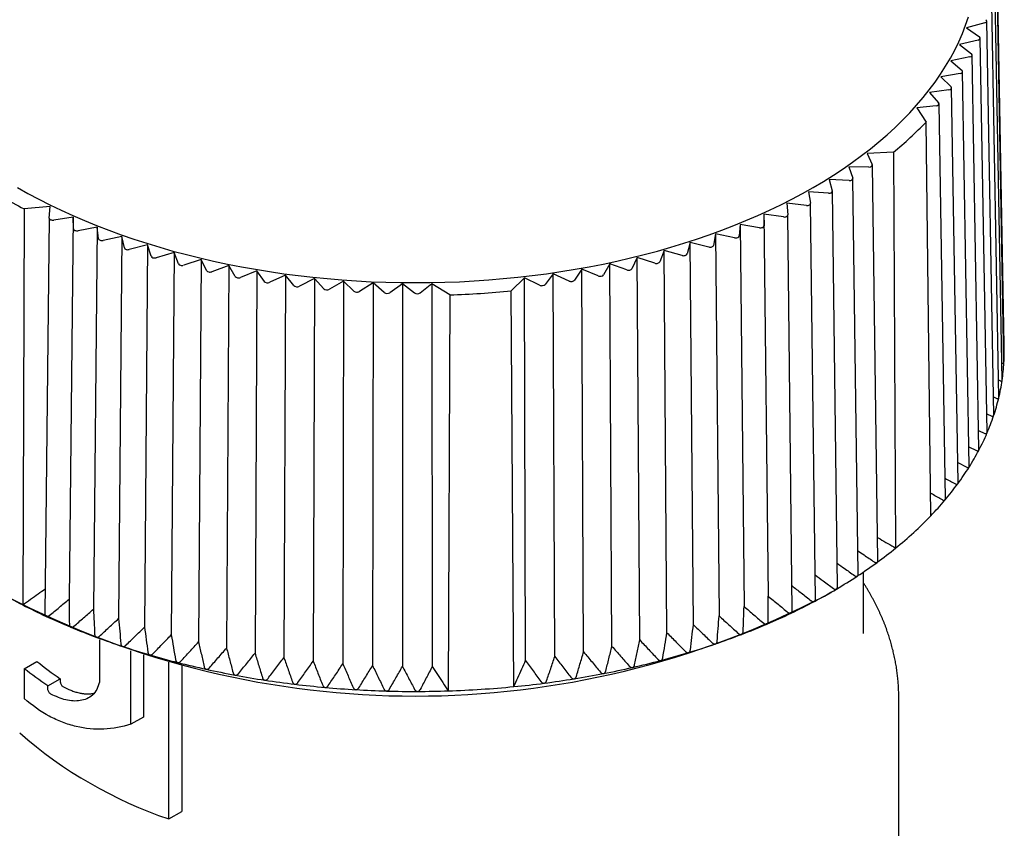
# Model space of a CAD drawing. Header units: millimetres. Extents: x 8 to 313, y 12 to 206.
# Tile 11 of 20: x 273 to 301, y 61 to 84. Entities that reach past the tile are written whole.
import ezdxf

# ---------------------------------------------------------------- set-up
doc = ezdxf.new("R2010")
doc.units = ezdxf.units.MM

msp = doc.modelspace()

# ---------------------------------------------------------------- linework, layer by layer
at = {"color": 7, "linetype": 'Continuous', "lineweight": 30}
for p, q in [((300.635, 74.628), (300.434, 85.813)), ((300.628, 74.125), (300.427, 85.316)), ((300.576, 73.623), (300.376, 84.819)), ((300.478, 73.124), (300.28, 84.325)), ((300.082, 83.782), (299.567, 83.64)), ((300.335, 72.628), (300.138, 83.835)), ((299.567, 83.64), (299.93, 83.385)), ((299.892, 83.295), (299.365, 83.169)), ((299.365, 83.169), (299.704, 82.904)), ((300.148, 72.137), (299.953, 83.349)), ((299.658, 82.815), (299.12, 82.704)), ((299.12, 82.704), (299.435, 82.43)), ((299.916, 71.654), (299.724, 82.87)), ((299.38, 82.343), (298.834, 82.248)), ((299.64, 71.178), (299.452, 82.398)), ((298.834, 82.248), (299.123, 81.964)), ((299.061, 81.879), (298.506, 81.801)), ((298.506, 81.801), (298.77, 81.509)), ((299.322, 70.711), (299.137, 81.936)), ((298.961, 70.254), (298.781, 81.483)), ((298.699, 81.426), (298.148, 81.366)), ((298.148, 81.366), (298.416, 80.963)), ((298.547, 69.771), (298.416, 80.963)), ((297.483, 80.105), (296.737, 80.07)), ((297.483, 80.105), (297.548, 68.852)), ((296.737, 80.07), (296.883, 79.757)), ((296.783, 79.684), (296.213, 79.694)), ((296.213, 79.694), (296.332, 79.372)), ((297.043, 68.502), (296.886, 79.742)), ((296.226, 79.303), (295.657, 79.33)), ((295.657, 79.33), (295.747, 79.005)), ((296.485, 68.119), (296.334, 79.361)), ((295.635, 78.938), (295.07, 78.983)), ((295.07, 78.983), (295.13, 78.655)), ((295.892, 67.753), (295.749, 78.996)), ((272.764, 78.497), (272.726, 67.238)), ((273.505, 78.559), (272.764, 78.497)), ((273.483, 78.235), (273.505, 78.559)), ((295.012, 78.593), (294.451, 78.654)), ((294.451, 78.654), (294.482, 78.325)), ((295.266, 67.405), (295.131, 78.65)), ((273.483, 78.233), (273.358, 66.988)), ((274.161, 78.26), (273.609, 78.177)), ((274.161, 78.26), (274.048, 67.402)), ((274.169, 77.931), (274.161, 78.26)), ((294.358, 78.266), (293.804, 78.345)), ((293.804, 78.345), (293.805, 78.015)), ((293.804, 78.345), (293.919, 67.487)), ((294.61, 67.077), (294.482, 78.323)), ((274.843, 77.976), (274.299, 77.876)), ((274.843, 77.976), (274.737, 67.115)), ((274.88, 77.648), (274.843, 77.976)), ((293.13, 78.055), (293.1, 77.726)), ((293.676, 77.96), (293.13, 78.055)), ((293.13, 78.055), (293.237, 67.195)), ((275.549, 77.713), (275.015, 77.597)), ((275.549, 77.713), (275.452, 66.849)), ((275.617, 77.386), (275.549, 77.713)), ((292.43, 77.786), (292.371, 77.459)), ((292.967, 77.675), (292.43, 77.786)), ((292.43, 77.786), (292.529, 66.923)), ((276.279, 77.472), (275.756, 77.34)), ((276.279, 77.472), (276.19, 66.605)), ((276.376, 77.148), (276.279, 77.472)), ((290.962, 77.314), (290.844, 76.991)), ((291.476, 77.17), (290.962, 77.314)), ((291.044, 66.445), (290.962, 77.314)), ((291.707, 77.539), (291.618, 77.214)), ((292.233, 77.411), (291.707, 77.539)), ((291.797, 66.672), (291.707, 77.539)), ((277.029, 77.254), (276.519, 77.106)), ((277.029, 77.254), (276.95, 66.384)), ((277.156, 76.932), (277.029, 77.254)), ((277.798, 77.058), (277.303, 76.895)), ((277.798, 77.058), (277.728, 66.186)), ((277.954, 76.741), (277.798, 77.058)), ((290.198, 77.111), (290.051, 76.793)), ((290.698, 76.953), (290.198, 77.111)), ((290.271, 66.24), (290.198, 77.111)), ((278.584, 76.886), (278.104, 76.708)), ((278.584, 76.886), (278.523, 66.012)), ((278.768, 76.574), (278.584, 76.886)), ((279.385, 76.738), (278.921, 76.546)), ((279.385, 76.738), (279.332, 65.862)), ((279.597, 76.432), (279.385, 76.738)), ((288.62, 76.777), (288.416, 76.47)), ((289.089, 76.589), (288.62, 76.777)), ((288.675, 65.902), (288.62, 76.777)), ((289.416, 76.932), (289.241, 76.619)), ((289.902, 76.759), (289.416, 76.932)), ((289.481, 66.059), (289.416, 76.932)), ((280.198, 76.614), (279.752, 76.408)), ((280.198, 76.614), (280.155, 65.736)), ((280.437, 76.315), (280.198, 76.614)), ((281.02, 76.515), (280.594, 76.296)), ((281.02, 76.515), (280.987, 65.636)), ((281.286, 76.223), (281.02, 76.515)), ((281.851, 76.44), (281.445, 76.209)), ((281.851, 76.44), (281.827, 65.561)), ((282.143, 76.157), (281.851, 76.44)), ((286.997, 76.537), (286.618, 76.164)), ((287.422, 76.325), (286.997, 76.537)), ((287.027, 65.662), (286.997, 76.537)), ((287.811, 76.647), (287.579, 76.345)), ((288.261, 76.445), (287.811, 76.647)), ((287.856, 65.77), (287.811, 76.647)), ((282.687, 76.392), (282.303, 76.148)), ((282.687, 76.392), (282.674, 65.512)), ((283.005, 76.118), (282.687, 76.392)), ((283.527, 76.368), (283.165, 76.113)), ((283.527, 76.368), (283.523, 65.488)), ((283.869, 76.104), (283.527, 76.368)), ((284.362, 76.365), (284.029, 76.104)), ((284.875, 76.051), (284.362, 76.365)), ((284.362, 76.365), (284.373, 65.489)), ((286.693, 64.915), (286.618, 76.164)), ((284.875, 76.051), (284.827, 64.794)), ((300.635, 74.628), (300.635, 74.628)), ((300.567, 74.117), (300.584, 74.11)), ((300.628, 74.123), (300.628, 74.125)), ((300.469, 73.631), (300.528, 73.606)), ((300.576, 73.617), (300.576, 73.623)), ((300.326, 73.148), (300.426, 73.105)), ((300.139, 72.67), (300.278, 72.607)), ((299.907, 72.199), (300.086, 72.114)), ((299.631, 71.735), (299.849, 71.628)), ((299.312, 71.281), (299.568, 71.15)), ((296.46, 68.059), (296.456, 68.056)), ((296.637, 66.421), (296.637, 68.177)), ((295.521, 67.489), (295.733, 67.612)), ((294.581, 67.005), (294.574, 67.002)), ((293.883, 66.689), (293.885, 66.69)), ((274.911, 66.245), (274.907, 65.046)), ((275.8, 63.845), (275.8, 65.934)), ((276.158, 65.82), (276.158, 64.051)), ((291.658, 65.882), (291.659, 65.882)), ((272.771, 65.424), (273.129, 65.63)), ((276.883, 61.153), (276.883, 65.611)), ((277.246, 65.515), (277.246, 61.363)), ((290.871, 65.659), (290.872, 65.659)), ((272.771, 65.424), (272.771, 64.577)), ((289.241, 65.286), (289.243, 65.286)), ((290.064, 65.46), (290.066, 65.46)), ((273.44, 64.935), (273.795, 65.139)), ((273.795, 65.139), (273.795, 65.063)), ((287.553, 65.013), (287.554, 65.013)), ((288.403, 65.136), (288.405, 65.137)), ((273.44, 64.858), (273.44, 64.935)), ((297.637, 60.002), (297.637, 64.59)), ((276.158, 64.051), (275.8, 63.845)), ((276.883, 61.153), (277.246, 61.363))]:
    msp.add_line(p, q, dxfattribs=at)
at = {"color": 7, "linetype": 'Continuous', "lineweight": 30, "flags": 128}
for points in [[(295.201, 79.103), (295.493, 79.277), (295.778, 79.454), (296.054, 79.636), (296.322, 79.822), (296.581, 80.012), (296.832, 80.205), (297.073, 80.403), (297.306, 80.604), (297.53, 80.808), (297.744, 81.016), (297.949, 81.227), (298.144, 81.441), (298.329, 81.658), (298.504, 81.878), (298.67, 82.1), (298.825, 82.324), (298.97, 82.551), (299.104, 82.78), (299.229, 83.011), (299.342, 83.244), (299.445, 83.478), (299.538, 83.714), (299.62, 83.951)], [(272.574, 79.103), (272.874, 78.935), (273.181, 78.77), (273.496, 78.611), (273.818, 78.456), (274.147, 78.307), (274.483, 78.162), (274.825, 78.022), (275.173, 77.888), (275.527, 77.759), (275.887, 77.635), (276.253, 77.517), (276.624, 77.405), (276.999, 77.298), (277.38, 77.197), (277.765, 77.101), (278.154, 77.011), (278.547, 76.928), (278.943, 76.85), (279.343, 76.778), (279.746, 76.713), (280.152, 76.653), (280.561, 76.6), (280.972, 76.553), (281.384, 76.512), (281.799, 76.477), (282.215, 76.449), (282.632, 76.426), (283.05, 76.411), (283.469, 76.401), (283.887, 76.398), (284.306, 76.401), (284.725, 76.411), (285.143, 76.426), (285.56, 76.449), (285.976, 76.477), (286.39, 76.512), (286.803, 76.553), (287.214, 76.6), (287.623, 76.653), (288.029, 76.713), (288.432, 76.778), (288.832, 76.85), (289.228, 76.928), (289.621, 77.011), (290.01, 77.101), (290.395, 77.197), (290.776, 77.298), (291.151, 77.405), (291.522, 77.517), (291.887, 77.635), (292.247, 77.759), (292.602, 77.888), (292.95, 78.022), (293.292, 78.162), (293.628, 78.307), (293.957, 78.456), (294.279, 78.611), (294.594, 78.77), (294.901, 78.935), (295.201, 79.103)]]:
    msp.add_lwpolyline(points, dxfattribs=at)
at = {"color": 7, "linetype": 'Continuous', "lineweight": 30}
for centre, radius, start, end in [((290.612, 88.521), 10.864, 309.2314, 315.919), ((279.973, 92.416), 15.674, 237.3841, 242.6213), ((283.902, 104.466), 28.432, 271.9612, 275.4819), ((295.052, 74.448), 5.585, 356.665, 1.8492), ((294.993, 74.452), 5.644, 351.5005, 356.6484), ((294.844, 74.475), 5.796, 346.4265, 351.4845), ((294.607, 74.533), 6.04, 341.4908, 346.4116), ((294.286, 74.64), 6.378, 336.7318, 341.4772), ((293.889, 74.811), 6.81, 332.1776, 336.7196), ((293.422, 75.058), 7.339, 327.8454, 332.1667), ((292.894, 75.39), 7.962, 323.7433, 327.8359), ((292.314, 75.815), 8.681, 319.8714, 323.735), ((291.694, 76.338), 9.492, 316.2208, 319.8641), ((290.665, 77.347), 10.933, 309.0167, 316.1337), ((289.607, 78.621), 12.589, 306.0909, 309.1096), ((288.938, 79.538), 13.724, 303.2394, 306.0861), ((288.283, 80.537), 14.918, 300.5419, 303.218), ((279.951, 81.287), 15.798, 237.2202, 242.7852), ((283.887, 89.871), 25.225, 242.5352, 297.4648), ((287.66, 81.593), 16.145, 297.9923, 300.5373), ((280.869, 83.032), 17.77, 242.7257, 245.1241), ((287.07, 82.702), 17.401, 295.5727, 297.9794), ((286.517, 83.856), 18.681, 293.228, 295.5458), ((281.406, 84.188), 19.044, 245.1279, 247.416), ((286.016, 85.023), 19.951, 291.006, 293.2243), ((281.892, 85.357), 20.31, 247.4197, 249.6118), ((285.568, 86.189), 21.199, 288.872, 291.0024), ((282.324, 86.519), 21.55, 249.6154, 251.7225), ((285.176, 87.334), 22.41, 286.8157, 288.8686), ((282.7, 87.655), 22.746, 251.726, 253.7586), ((283.018, 88.745), 23.882, 253.762, 255.7296), ((284.842, 88.44), 23.565, 284.827, 286.8123), ((283.279, 89.771), 24.94, 255.7329, 257.6445), ((284.565, 89.486), 24.647, 282.897, 284.8237), ((283.486, 90.712), 25.904, 257.6477, 259.5116), ((283.642, 91.553), 26.76, 259.5148, 261.3387), ((284.173, 91.324), 26.527, 279.1793, 281.0139), ((284.343, 90.453), 25.64, 281.0171, 282.8937), ((283.752, 92.278), 27.492, 261.3418, 263.1332), ((283.824, 92.872), 28.091, 263.1363, 264.9021), ((283.968, 92.716), 27.935, 275.5992, 277.3731), ((284.05, 92.083), 27.296, 277.3763, 279.1762), ((283.865, 93.325), 28.546, 264.9052, 266.6522), ((283.883, 93.628), 28.849, 266.6553, 268.39), ((283.887, 93.775), 28.997, 268.3931, 270.1219), ((283.888, 93.764), 28.985, 270.125, 271.8562), ((283.903, 93.41), 28.631, 271.8494, 275.5937), ((280.86, 72.942), 12.442, 228.6487, 251.3567)]:
    msp.add_arc(centre, radius, start, end, dxfattribs=at)
for centre, ratio, start_param, end_param in [((300.038, 83.834), 0.57723, 5.159988, 7.024972), ((299.853, 83.349), 0.577233, 5.107639, 6.972622), ((299.624, 82.869), 0.577236, 5.055288, 6.920272), ((299.352, 82.398), 0.57724, 5.002938, 6.867921), ((299.037, 81.935), 0.577245, 4.950586, 6.81557), ((298.681, 81.482), 0.577249, 4.898233, 6.763217), ((296.786, 79.742), 0.577273, 4.681334, 6.546318), ((296.234, 79.36), 0.57728, 4.628976, 6.49396), ((295.649, 78.996), 0.577286, 4.576617, 6.441601), ((295.031, 78.649), 0.577293, 4.524257, 6.38924), ((273.583, 78.233), 0.577301, 3.102849, 4.967832), ((294.382, 78.322), 0.577299, 4.471895, 6.336879), ((274.269, 77.931), 0.577307, 3.155211, 5.020195), ((293.705, 78.015), 0.577306, 4.419533, 6.284517), ((274.98, 77.651), 0.577313, 3.207575, 5.072559), ((293.001, 77.729), 0.577312, 4.367169, 6.232153), ((275.716, 77.393), 0.577319, 3.25994, 5.124924), ((292.271, 77.465), 0.577317, 4.314805, 6.179788), ((276.474, 77.158), 0.577324, 3.312307, 5.17729), ((291.519, 77.222), 0.577323, 4.262439, 6.127422), ((277.253, 76.945), 0.577329, 3.364674, 5.229657), ((278.05, 76.757), 0.577334, 3.417041, 5.282025), ((289.954, 76.808), 0.577333, 4.157704, 6.022688), ((290.746, 77.003), 0.577328, 4.210072, 6.075056), ((278.863, 76.592), 0.577338, 3.46941, 5.334394), ((288.323, 76.49), 0.577341, 4.052967, 5.91795), ((289.146, 76.637), 0.577337, 4.105336, 5.97032), ((279.689, 76.453), 0.577342, 3.521779, 5.386763), ((280.528, 76.339), 0.577344, 3.574149, 5.439133), ((281.375, 76.25), 0.577347, 3.62652, 5.491503), ((282.229, 76.187), 0.577348, 3.67889, 5.543874), ((287.488, 76.369), 0.577344, 4.000597, 5.865581), ((283.088, 76.15), 0.577349, 3.731261, 5.596245), ((283.949, 76.139), 0.57735, 3.783633, 5.648616)]:
    msp.add_ellipse(centre, major_axis=(0.1, 0), ratio=ratio, start_param=start_param, end_param=end_param, dxfattribs=at)
for points, knots in [([(300.619, 74.611), (300.621, 74.611), (300.625, 74.611), (300.63, 74.614), (300.633, 74.618), (300.634, 74.623), (300.634, 74.627), (300.635, 74.628)], [0, 0, 0, 0, 0.198475, 0.452315, 0.659804, 0.872989, 1, 1, 1, 1]), ([(300.584, 74.11), (300.589, 74.109), (300.597, 74.106), (300.608, 74.104), (300.615, 74.105), (300.621, 74.108), (300.625, 74.112), (300.627, 74.117), (300.628, 74.121), (300.628, 74.123)], [0, 0, 0, 0, 0.218567, 0.376975, 0.538978, 0.667534, 0.799504, 0.898687, 1, 1, 1, 1]), ([(300.528, 73.606), (300.531, 73.605), (300.537, 73.603), (300.547, 73.6), (300.555, 73.6), (300.563, 73.601), (300.569, 73.604), (300.573, 73.609), (300.575, 73.614), (300.576, 73.617)], [0, 0, 0, 0, 0.139011, 0.279574, 0.429153, 0.582088, 0.707372, 0.836041, 1, 1, 1, 1]), ([(300.426, 73.105), (300.43, 73.103), (300.438, 73.1), (300.448, 73.098), (300.458, 73.097), (300.465, 73.099), (300.472, 73.103), (300.476, 73.108), (300.477, 73.112), (300.477, 73.114)], [0, 0, 0, 0, 0.1696653, 0.3391825, 0.482555, 0.6257723, 0.7705492, 0.9151485, 1, 1, 1, 1]), ([(300.477, 73.114), (300.478, 73.117), (300.479, 73.12), (300.478, 73.123), (300.478, 73.124)], [0, 0, 0, 0, 0.874706, 1, 1, 1, 1]), ([(300.278, 72.607), (300.283, 72.605), (300.293, 72.601), (300.305, 72.599), (300.315, 72.599), (300.322, 72.601), (300.328, 72.605), (300.332, 72.61), (300.333, 72.614), (300.334, 72.615)], [0, 0, 0, 0, 0.198966, 0.39763, 0.534112, 0.670455, 0.808108, 0.945629, 1, 1, 1, 1]), ([(300.334, 72.615), (300.334, 72.617), (300.336, 72.621), (300.335, 72.626), (300.335, 72.628)], [0, 0, 0, 0, 0.644483, 1, 1, 1, 1]), ([(300.086, 72.114), (300.09, 72.113), (300.097, 72.109), (300.108, 72.106), (300.118, 72.105), (300.127, 72.106), (300.134, 72.108), (300.139, 72.112), (300.143, 72.116), (300.144, 72.119), (300.145, 72.12)], [0, 0, 0, 0, 0.151684, 0.303804, 0.455102, 0.584734, 0.714245, 0.832382, 0.950451, 1, 1, 1, 1]), ([(300.145, 72.12), (300.146, 72.123), (300.148, 72.128), (300.148, 72.134), (300.148, 72.137)], [0, 0, 0, 0, 0.510279, 1, 1, 1, 1]), ([(299.849, 71.628), (299.854, 71.626), (299.864, 71.621), (299.877, 71.618), (299.887, 71.618), (299.895, 71.619), (299.902, 71.622), (299.908, 71.626), (299.91, 71.63), (299.912, 71.632)], [0, 0, 0, 0, 0.195769, 0.391258, 0.511412, 0.638117, 0.764707, 0.882378, 1, 1, 1, 1]), ([(299.912, 71.632), (299.913, 71.635), (299.915, 71.64), (299.916, 71.648), (299.916, 71.652), (299.916, 71.654)], [0, 0, 0, 0, 0.420543, 0.855933, 1, 1, 1, 1]), ([(299.568, 71.15), (299.574, 71.147), (299.584, 71.143), (299.598, 71.139), (299.61, 71.138), (299.619, 71.14), (299.626, 71.143), (299.631, 71.147), (299.633, 71.15), (299.634, 71.152)], [0, 0, 0, 0, 0.197607, 0.39492, 0.566619, 0.690656, 0.814588, 0.907302, 1, 1, 1, 1]), ([(299.634, 71.152), (299.636, 71.155), (299.638, 71.16), (299.64, 71.169), (299.64, 71.175), (299.64, 71.178)], [0, 0, 0, 0, 0.357319, 0.727253, 1, 1, 1, 1]), ([(298.952, 70.838), (298.955, 70.836), (299.053, 70.784), (299.15, 70.732), (299.245, 70.681)], [0, 0, 0, 0, 0.0309032, 1, 1, 1, 1]), ([(299.245, 70.681), (299.25, 70.678), (299.261, 70.673), (299.274, 70.669), (299.285, 70.668), (299.293, 70.668), (299.301, 70.67), (299.308, 70.674), (299.312, 70.679), (299.314, 70.681)], [0, 0, 0, 0, 0.197606, 0.394919, 0.508041, 0.6211, 0.742751, 0.864307, 1, 1, 1, 1]), ([(299.314, 70.681), (299.316, 70.683), (299.319, 70.688), (299.321, 70.698), (299.322, 70.706), (299.322, 70.71), (299.322, 70.711)], [0, 0, 0, 0, 0.309977, 0.630896, 0.940561, 1, 1, 1, 1]), ([(298.879, 70.222), (298.784, 70.276), (298.671, 70.339), (298.557, 70.402), (298.54, 70.412)], [0, 0, 0, 0, 0.845513, 1, 1, 1, 1]), ([(298.879, 70.222), (298.885, 70.219), (298.895, 70.214), (298.91, 70.209), (298.922, 70.208), (298.932, 70.208), (298.94, 70.211), (298.947, 70.215), (298.95, 70.218), (298.951, 70.22)], [0, 0, 0, 0, 0.197603, 0.394914, 0.534752, 0.674437, 0.793987, 0.913457, 1, 1, 1, 1]), ([(298.951, 70.22), (298.953, 70.222), (298.957, 70.227), (298.96, 70.237), (298.961, 70.246), (298.961, 70.252), (298.961, 70.254)], [0, 0, 0, 0, 0.272993, 0.555623, 0.828341, 1, 1, 1, 1]), ([(297.034, 69.151), (297.057, 69.138), (297.154, 69.082), (297.325, 68.983), (297.474, 68.896), (297.548, 68.852)], [0, 0, 0, 0, 0.133274, 0.563827, 1, 1, 1, 1]), ([(296.476, 68.772), (296.533, 68.734), (296.689, 68.63), (296.843, 68.525), (296.94, 68.459)], [0, 0, 0, 0, 0.371145, 1, 1, 1, 1]), ([(295.883, 68.422), (295.951, 68.374), (296.115, 68.258), (296.279, 68.142), (296.376, 68.073)], [0, 0, 0, 0, 0.40987, 1, 1, 1, 1]), ([(296.94, 68.459), (296.945, 68.456), (296.956, 68.449), (296.972, 68.443), (296.986, 68.439), (296.997, 68.439), (297.006, 68.44), (297.015, 68.443), (297.02, 68.446), (297.022, 68.447)], [0, 0, 0, 0, 0.1976, 0.394908, 0.537468, 0.679862, 0.784169, 0.888428, 1, 1, 1, 1]), ([(297.022, 68.447), (297.025, 68.45), (297.03, 68.454), (297.036, 68.463), (297.04, 68.473), (297.043, 68.486), (297.044, 68.496), (297.043, 68.502), (297.043, 68.502)], [0, 0, 0, 0, 0.180264, 0.366891, 0.546973, 0.731523, 0.987041, 1, 1, 1, 1]), ([(295.258, 68.09), (295.335, 68.033), (295.509, 67.905), (295.682, 67.776), (295.778, 67.704)], [0, 0, 0, 0, 0.444106, 1, 1, 1, 1]), ([(296.376, 68.073), (296.382, 68.069), (296.392, 68.062), (296.408, 68.056), (296.422, 68.052), (296.434, 68.051), (296.446, 68.052), (296.452, 68.055), (296.456, 68.056)], [0, 0, 0, 0, 0.207775, 0.420646, 0.570564, 0.72418, 0.859875, 1, 1, 1, 1]), ([(296.46, 68.059), (296.463, 68.061), (296.468, 68.065), (296.475, 68.074), (296.48, 68.084), (296.483, 68.097), (296.485, 68.108), (296.484, 68.116), (296.484, 68.119)], [0, 0, 0, 0, 0.165757, 0.337365, 0.502955, 0.672653, 0.907609, 1, 1, 1, 1]), ([(294.602, 67.779), (294.688, 67.712), (294.871, 67.571), (295.052, 67.429), (295.147, 67.354)], [0, 0, 0, 0, 0.474747, 1, 1, 1, 1]), ([(297.637, 64.59), (297.637, 64.61), (297.637, 64.657), (297.636, 64.729), (297.633, 64.807), (297.63, 64.886), (297.625, 64.964), (297.619, 65.043), (297.612, 65.121), (297.604, 65.2), (297.595, 65.278), (297.585, 65.356), (297.574, 65.435), (297.561, 65.513), (297.548, 65.591), (297.533, 65.669), (297.517, 65.747), (297.5, 65.825), (297.482, 65.903), (297.463, 65.981), (297.443, 66.059), (297.421, 66.137), (297.399, 66.215), (297.375, 66.292), (297.35, 66.37), (297.324, 66.447), (297.297, 66.524), (297.269, 66.601), (297.24, 66.678), (297.209, 66.755), (297.178, 66.832), (297.145, 66.909), (297.111, 66.985), (297.076, 67.061), (297.04, 67.138), (297.003, 67.214), (296.965, 67.289), (296.925, 67.365), (296.885, 67.44), (296.843, 67.515), (296.8, 67.59), (296.756, 67.665), (296.711, 67.74), (296.671, 67.803), (296.646, 67.842), (296.637, 67.856)], [0, 0, 0, 0, 0.017747, 0.040751, 0.063762, 0.086784, 0.109819, 0.132867, 0.155932, 0.179015, 0.202117, 0.225242, 0.248391, 0.271566, 0.294768, 0.317999, 0.341261, 0.364557, 0.387887, 0.411253, 0.434657, 0.4581, 0.481584, 0.50511, 0.52868, 0.552294, 0.575955, 0.599663, 0.623419, 0.647224, 0.671079, 0.694986, 0.718944, 0.742954, 0.767018, 0.791135, 0.815305, 0.83953, 0.863809, 0.888142, 0.91253, 0.936972, 0.961468, 0.986018, 1, 1, 1, 1]), ([(272.726, 67.238), (272.8, 67.291), (272.947, 67.397), (273.16, 67.549), (273.3, 67.648), (273.366, 67.695)], [0, 0, 0, 0, 0.347606, 0.690734, 1, 1, 1, 1]), ([(293.924, 66.769), (293.923, 66.889), (293.922, 67.129), (293.92, 67.368), (293.919, 67.487)], [0, 0, 0, 0, 0.499996, 1, 1, 1, 1]), ([(293.919, 67.487), (294.014, 67.41), (294.203, 67.256), (294.392, 67.101), (294.486, 67.024)], [0, 0, 0, 0, 0.499996, 1, 1, 1, 1]), ([(295.778, 67.704), (295.783, 67.701), (295.794, 67.693), (295.81, 67.686), (295.824, 67.682), (295.837, 67.681), (295.848, 67.682), (295.857, 67.684), (295.861, 67.687), (295.864, 67.688)], [0, 0, 0, 0, 0.197763, 0.395232, 0.537909, 0.68042, 0.799883, 0.919268, 1, 1, 1, 1]), ([(295.864, 67.688), (295.866, 67.69), (295.872, 67.694), (295.879, 67.702), (295.885, 67.712), (295.889, 67.725), (295.892, 67.738), (295.892, 67.748), (295.892, 67.753)], [0, 0, 0, 0, 0.1531842, 0.3117737, 0.4648043, 0.6216354, 0.8386313, 1, 1, 1, 1]), ([(273.483, 66.933), (273.577, 67.012), (273.765, 67.168), (273.953, 67.324), (274.048, 67.402)], [0, 0, 0, 0, 0.499996, 1, 1, 1, 1]), ([(274.048, 67.402), (274.048, 67.282), (274.05, 67.043), (274.051, 66.803), (274.052, 66.684)], [0, 0, 0, 0, 0.499996, 1, 1, 1, 1]), ([(293.211, 66.477), (293.216, 66.596), (293.224, 66.836), (293.233, 67.075), (293.237, 67.195)], [0, 0, 0, 0, 0.499996, 1, 1, 1, 1]), ([(293.237, 67.195), (293.33, 67.115), (293.517, 66.955), (293.702, 66.794), (293.795, 66.714)], [0, 0, 0, 0, 0.499996, 1, 1, 1, 1]), ([(295.147, 67.354), (295.153, 67.351), (295.163, 67.343), (295.179, 67.335), (295.194, 67.331), (295.206, 67.329), (295.218, 67.329), (295.227, 67.332), (295.232, 67.334), (295.234, 67.335)], [0, 0, 0, 0, 0.199393, 0.39849, 0.542343, 0.686029, 0.806646, 0.927185, 1, 1, 1, 1]), ([(295.237, 67.337), (295.236, 67.336), (295.235, 67.336), (295.234, 67.335), (295.234, 67.335)], [0, 0, 0, 0, 0.629578, 1, 1, 1, 1]), ([(295.237, 67.337), (295.24, 67.339), (295.246, 67.343), (295.254, 67.353), (295.259, 67.363), (295.264, 67.376), (295.266, 67.391), (295.266, 67.401), (295.266, 67.405)], [0, 0, 0, 0, 0.153113, 0.311729, 0.46465, 0.621215, 0.844985, 1, 1, 1, 1]), ([(273.358, 66.988), (273.358, 66.982), (273.358, 66.971), (273.361, 66.955), (273.366, 66.94), (273.373, 66.929), (273.38, 66.921), (273.387, 66.915), (273.393, 66.912), (273.395, 66.911)], [0, 0, 0, 0, 0.162316, 0.370293, 0.516764, 0.666849, 0.789344, 0.915191, 1, 1, 1, 1]), ([(273.395, 66.911), (273.399, 66.909), (273.406, 66.907), (273.417, 66.905), (273.429, 66.906), (273.443, 66.909), (273.457, 66.916), (273.472, 66.924), (273.48, 66.931), (273.483, 66.933)], [0, 0, 0, 0, 0.127577, 0.255227, 0.382006, 0.5089, 0.689051, 0.869471, 1, 1, 1, 1]), ([(274.182, 66.629), (274.274, 66.71), (274.459, 66.873), (274.645, 67.034), (274.737, 67.115)], [0, 0, 0, 0, 0.499996, 1, 1, 1, 1]), ([(274.737, 67.115), (274.743, 66.995), (274.755, 66.756), (274.766, 66.517), (274.772, 66.397)], [0, 0, 0, 0, 0.499996, 1, 1, 1, 1]), ([(292.473, 66.206), (292.482, 66.325), (292.501, 66.565), (292.52, 66.803), (292.529, 66.923)], [0, 0, 0, 0, 0.499996, 1, 1, 1, 1]), ([(292.529, 66.923), (292.621, 66.84), (292.804, 66.675), (292.986, 66.508), (293.078, 66.425)], [0, 0, 0, 0, 0.499996, 1, 1, 1, 1]), ([(294.486, 67.024), (294.491, 67.02), (294.502, 67.012), (294.518, 67.004), (294.532, 66.999), (294.545, 66.997), (294.557, 66.997), (294.566, 66.999), (294.572, 67.001), (294.574, 67.002)], [0, 0, 0, 0, 0.197605, 0.394918, 0.537481, 0.679879, 0.79923, 0.918504, 1, 1, 1, 1]), ([(294.581, 67.006), (294.584, 67.008), (294.59, 67.013), (294.597, 67.023), (294.603, 67.035), (294.607, 67.048), (294.61, 67.063), (294.61, 67.073), (294.609, 67.077)], [0, 0, 0, 0, 0.15644, 0.31859, 0.474787, 0.634516, 0.848271, 1, 1, 1, 1]), ([(274.052, 66.684), (274.052, 66.677), (274.052, 66.664), (274.056, 66.647), (274.062, 66.633), (274.069, 66.622), (274.077, 66.613), (274.085, 66.608), (274.09, 66.605), (274.093, 66.604)], [0, 0, 0, 0, 0.195063, 0.39491, 0.535655, 0.679872, 0.797579, 0.918506, 1, 1, 1, 1]), ([(274.907, 66.347), (274.998, 66.431), (275.179, 66.598), (275.361, 66.765), (275.452, 66.849)], [0, 0, 0, 0, 0.4999962, 1, 1, 1, 1]), ([(275.452, 66.849), (275.463, 66.73), (275.485, 66.491), (275.507, 66.252), (275.517, 66.133)], [0, 0, 0, 0, 0.499996, 1, 1, 1, 1]), ([(291.711, 65.958), (291.725, 66.077), (291.754, 66.315), (291.783, 66.553), (291.797, 66.672)], [0, 0, 0, 0, 0.499996, 1, 1, 1, 1]), ([(291.797, 66.672), (291.887, 66.587), (292.067, 66.416), (292.245, 66.244), (292.335, 66.159)], [0, 0, 0, 0, 0.499996, 1, 1, 1, 1]), ([(293.795, 66.714), (293.801, 66.71), (293.811, 66.701), (293.827, 66.693), (293.842, 66.687), (293.854, 66.685), (293.866, 66.685), (293.876, 66.686), (293.881, 66.688), (293.883, 66.689)], [0, 0, 0, 0, 0.199393, 0.39849, 0.542343, 0.686029, 0.806646, 0.927185, 1, 1, 1, 1]), ([(293.885, 66.69), (293.888, 66.692), (293.896, 66.695), (293.905, 66.704), (293.912, 66.715), (293.918, 66.727), (293.922, 66.74), (293.924, 66.755), (293.924, 66.764), (293.924, 66.769)], [0, 0, 0, 0, 0.132727, 0.272902, 0.418231, 0.558153, 0.701076, 0.849511, 1, 1, 1, 1]), ([(274.093, 66.604), (274.096, 66.603), (274.104, 66.6), (274.116, 66.599), (274.128, 66.601), (274.141, 66.604), (274.156, 66.611), (274.17, 66.62), (274.178, 66.627), (274.182, 66.629)], [0, 0, 0, 0, 0.127577, 0.255227, 0.382006, 0.5089, 0.689051, 0.869471, 1, 1, 1, 1]), ([(274.772, 66.397), (274.773, 66.391), (274.774, 66.378), (274.778, 66.361), (274.785, 66.347), (274.792, 66.336), (274.801, 66.328), (274.809, 66.322), (274.815, 66.32), (274.817, 66.319)], [0, 0, 0, 0, 0.195063, 0.39491, 0.535655, 0.679872, 0.797579, 0.918506, 1, 1, 1, 1]), ([(275.657, 66.087), (275.745, 66.173), (275.923, 66.346), (276.101, 66.519), (276.19, 66.605)], [0, 0, 0, 0, 0.499996, 1, 1, 1, 1]), ([(276.19, 66.605), (276.206, 66.486), (276.238, 66.248), (276.27, 66.01), (276.286, 65.891)], [0, 0, 0, 0, 0.499996, 1, 1, 1, 1]), ([(276.429, 65.85), (276.516, 65.939), (276.689, 66.117), (276.863, 66.295), (276.95, 66.384)], [0, 0, 0, 0, 0.499996, 1, 1, 1, 1]), ([(276.95, 66.384), (276.97, 66.265), (277.012, 66.029), (277.054, 65.792), (277.075, 65.673)], [0, 0, 0, 0, 0.499996, 1, 1, 1, 1]), ([(290.927, 65.733), (290.947, 65.852), (290.986, 66.089), (291.025, 66.326), (291.044, 66.445)], [0, 0, 0, 0, 0.499996, 1, 1, 1, 1]), ([(291.044, 66.445), (291.132, 66.356), (291.307, 66.18), (291.481, 66.003), (291.568, 65.915)], [0, 0, 0, 0, 0.499996, 1, 1, 1, 1]), ([(293.078, 66.425), (293.083, 66.421), (293.093, 66.412), (293.109, 66.403), (293.124, 66.397), (293.137, 66.394), (293.149, 66.394), (293.159, 66.395), (293.165, 66.397), (293.167, 66.398)], [0, 0, 0, 0, 0.197605, 0.394918, 0.537481, 0.679879, 0.79923, 0.918504, 1, 1, 1, 1]), ([(293.167, 66.398), (293.17, 66.399), (293.175, 66.402), (293.184, 66.408), (293.192, 66.416), (293.2, 66.428), (293.205, 66.441), (293.209, 66.454), (293.211, 66.466), (293.211, 66.473), (293.211, 66.477)], [0, 0, 0, 0, 0.094865, 0.191637, 0.336732, 0.487163, 0.631964, 0.779718, 0.889473, 1, 1, 1, 1]), ([(274.817, 66.319), (274.821, 66.318), (274.829, 66.315), (274.841, 66.315), (274.853, 66.316), (274.867, 66.32), (274.882, 66.328), (274.896, 66.337), (274.904, 66.344), (274.907, 66.347)], [0, 0, 0, 0, 0.127577, 0.255227, 0.382006, 0.5089, 0.689051, 0.869471, 1, 1, 1, 1]), ([(275.517, 66.133), (275.518, 66.126), (275.52, 66.113), (275.525, 66.097), (275.533, 66.083), (275.541, 66.073), (275.55, 66.064), (275.558, 66.059), (275.564, 66.057), (275.567, 66.056)], [0, 0, 0, 0, 0.195063, 0.39491, 0.535655, 0.679872, 0.797579, 0.918506, 1, 1, 1, 1]), ([(275.567, 66.056), (275.571, 66.055), (275.578, 66.053), (275.591, 66.053), (275.603, 66.055), (275.617, 66.059), (275.632, 66.067), (275.646, 66.076), (275.653, 66.084), (275.657, 66.087)], [0, 0, 0, 0, 0.127577, 0.255227, 0.382006, 0.5089, 0.689051, 0.869471, 1, 1, 1, 1]), ([(277.222, 65.636), (277.306, 65.728), (277.474, 65.911), (277.643, 66.094), (277.728, 66.186)], [0, 0, 0, 0, 0.499996, 1, 1, 1, 1]), ([(277.728, 66.186), (277.754, 66.068), (277.805, 65.833), (277.857, 65.597), (277.883, 65.48)], [0, 0, 0, 0, 0.499996, 1, 1, 1, 1]), ([(290.125, 65.533), (290.149, 65.651), (290.198, 65.887), (290.247, 66.122), (290.271, 66.24)], [0, 0, 0, 0, 0.499996, 1, 1, 1, 1]), ([(290.271, 66.24), (290.356, 66.149), (290.527, 65.968), (290.697, 65.786), (290.781, 65.695)], [0, 0, 0, 0, 0.499996, 1, 1, 1, 1]), ([(292.335, 66.159), (292.34, 66.154), (292.35, 66.145), (292.365, 66.135), (292.38, 66.129), (292.393, 66.126), (292.406, 66.125), (292.416, 66.126), (292.422, 66.128), (292.425, 66.129)], [0, 0, 0, 0, 0.197605, 0.394918, 0.537481, 0.679879, 0.79923, 0.918504, 1, 1, 1, 1]), ([(292.425, 66.129), (292.428, 66.13), (292.435, 66.133), (292.445, 66.14), (292.455, 66.15), (292.463, 66.164), (292.469, 66.181), (292.472, 66.195), (292.473, 66.204), (292.473, 66.206)], [0, 0, 0, 0, 0.119665, 0.24317, 0.395195, 0.552774, 0.740601, 0.933817, 1, 1, 1, 1]), ([(276.286, 65.891), (276.287, 65.885), (276.289, 65.872), (276.295, 65.855), (276.303, 65.842), (276.312, 65.832), (276.321, 65.824), (276.33, 65.819), (276.336, 65.817), (276.339, 65.816)], [0, 0, 0, 0, 0.195063, 0.3949098, 0.5356549, 0.6798723, 0.7975792, 0.9185064, 1, 1, 1, 1]), ([(276.339, 65.816), (276.343, 65.815), (276.351, 65.813), (276.364, 65.813), (276.376, 65.816), (276.39, 65.821), (276.405, 65.829), (276.418, 65.839), (276.426, 65.846), (276.429, 65.85)], [0, 0, 0, 0, 0.127577, 0.255227, 0.382006, 0.5089, 0.689051, 0.869471, 1, 1, 1, 1]), ([(278.033, 65.447), (278.114, 65.541), (278.277, 65.73), (278.441, 65.918), (278.523, 66.012)], [0, 0, 0, 0, 0.499996, 1, 1, 1, 1]), ([(278.523, 66.012), (278.553, 65.895), (278.615, 65.661), (278.676, 65.428), (278.707, 65.311)], [0, 0, 0, 0, 0.499996, 1, 1, 1, 1]), ([(278.86, 65.282), (278.938, 65.379), (279.096, 65.572), (279.253, 65.765), (279.332, 65.862)], [0, 0, 0, 0, 0.499996, 1, 1, 1, 1]), ([(279.332, 65.862), (279.368, 65.746), (279.439, 65.514), (279.51, 65.283), (279.545, 65.167)], [0, 0, 0, 0, 0.499996, 1, 1, 1, 1]), ([(288.47, 65.205), (288.504, 65.321), (288.572, 65.554), (288.641, 65.786), (288.675, 65.902)], [0, 0, 0, 0, 0.499996, 1, 1, 1, 1]), ([(288.675, 65.902), (288.755, 65.806), (288.914, 65.615), (289.073, 65.423), (289.153, 65.327)], [0, 0, 0, 0, 0.499996, 1, 1, 1, 1]), ([(289.305, 65.356), (289.334, 65.474), (289.393, 65.708), (289.451, 65.942), (289.481, 66.059)], [0, 0, 0, 0, 0.499996, 1, 1, 1, 1]), ([(289.481, 66.059), (289.563, 65.966), (289.729, 65.779), (289.893, 65.592), (289.975, 65.498)], [0, 0, 0, 0, 0.499996, 1, 1, 1, 1]), ([(291.568, 65.915), (291.573, 65.91), (291.583, 65.901), (291.599, 65.891), (291.614, 65.884), (291.627, 65.88), (291.639, 65.879), (291.65, 65.88), (291.656, 65.881), (291.658, 65.882)], [0, 0, 0, 0, 0.199393, 0.39849, 0.542343, 0.686029, 0.806646, 0.927185, 1, 1, 1, 1]), ([(291.659, 65.882), (291.663, 65.884), (291.67, 65.886), (291.678, 65.892), (291.686, 65.898), (291.694, 65.908), (291.702, 65.922), (291.708, 65.939), (291.71, 65.952), (291.711, 65.958)], [0, 0, 0, 0, 0.117916, 0.239418, 0.289057, 0.450064, 0.616884, 0.806067, 1, 1, 1, 1]), ([(277.075, 65.673), (277.076, 65.667), (277.079, 65.654), (277.086, 65.638), (277.095, 65.624), (277.104, 65.615), (277.114, 65.607), (277.123, 65.602), (277.129, 65.601), (277.132, 65.6)], [0, 0, 0, 0, 0.195063, 0.39491, 0.535655, 0.679872, 0.797579, 0.918506, 1, 1, 1, 1]), ([(277.132, 65.6), (277.136, 65.599), (277.144, 65.597), (277.157, 65.598), (277.17, 65.601), (277.183, 65.606), (277.198, 65.614), (277.211, 65.625), (277.219, 65.633), (277.222, 65.636)], [0, 0, 0, 0, 0.127577, 0.255227, 0.382006, 0.5089, 0.689051, 0.869471, 1, 1, 1, 1]), ([(279.701, 65.143), (279.776, 65.242), (279.927, 65.44), (280.079, 65.638), (280.155, 65.736)], [0, 0, 0, 0, 0.499996, 1, 1, 1, 1]), ([(280.155, 65.736), (280.195, 65.622), (280.276, 65.393), (280.356, 65.163), (280.396, 65.048)], [0, 0, 0, 0, 0.499996, 1, 1, 1, 1]), ([(280.553, 65.029), (280.625, 65.131), (280.77, 65.333), (280.915, 65.535), (280.987, 65.636)], [0, 0, 0, 0, 0.499996, 1, 1, 1, 1]), ([(280.987, 65.636), (281.032, 65.523), (281.122, 65.296), (281.211, 65.069), (281.256, 64.956)], [0, 0, 0, 0, 0.499996, 1, 1, 1, 1]), ([(281.415, 64.942), (281.483, 65.045), (281.621, 65.252), (281.759, 65.458), (281.827, 65.561)], [0, 0, 0, 0, 0.4999962, 1, 1, 1, 1]), ([(281.827, 65.561), (281.877, 65.449), (281.976, 65.226), (282.074, 65.001), (282.123, 64.889)], [0, 0, 0, 0, 0.499996, 1, 1, 1, 1]), ([(286.693, 64.915), (286.731, 64.999), (286.805, 65.166), (286.916, 65.415), (286.99, 65.58), (287.027, 65.662)], [0, 0, 0, 0, 0.337682, 0.671013, 1, 1, 1, 1]), ([(287.466, 65.059), (287.393, 65.16), (287.247, 65.361), (287.1, 65.561), (287.027, 65.662)], [0, 0, 0, 0, 0.499996, 1, 1, 1, 1]), ([(287.623, 65.079), (287.662, 65.195), (287.739, 65.425), (287.817, 65.655), (287.856, 65.77)], [0, 0, 0, 0, 0.499996, 1, 1, 1, 1]), ([(287.856, 65.77), (287.933, 65.671), (288.086, 65.475), (288.239, 65.279), (288.315, 65.18)], [0, 0, 0, 0, 0.499996, 1, 1, 1, 1]), ([(290.066, 65.46), (290.07, 65.461), (290.078, 65.464), (290.089, 65.47), (290.1, 65.48), (290.11, 65.493), (290.117, 65.508), (290.122, 65.521), (290.124, 65.529), (290.125, 65.533)], [0, 0, 0, 0, 0.121792, 0.247536, 0.39667, 0.574741, 0.759023, 0.879005, 1, 1, 1, 1]), ([(290.781, 65.695), (290.786, 65.69), (290.796, 65.68), (290.811, 65.67), (290.826, 65.662), (290.839, 65.658), (290.852, 65.657), (290.862, 65.657), (290.868, 65.658), (290.871, 65.659)], [0, 0, 0, 0, 0.1993929, 0.3984901, 0.5423431, 0.6860289, 0.8066465, 0.9271851, 1, 1, 1, 1]), ([(290.872, 65.659), (290.876, 65.661), (290.883, 65.663), (290.893, 65.669), (290.902, 65.677), (290.911, 65.688), (290.919, 65.703), (290.924, 65.718), (290.926, 65.728), (290.927, 65.733)], [0, 0, 0, 0, 0.119742, 0.243239, 0.342455, 0.511687, 0.686934, 0.842269, 1, 1, 1, 1]), ([(277.883, 65.48), (277.884, 65.473), (277.888, 65.461), (277.895, 65.444), (277.905, 65.431), (277.914, 65.422), (277.925, 65.415), (277.934, 65.41), (277.941, 65.408), (277.943, 65.408)], [0, 0, 0, 0, 0.195063, 0.39491, 0.535655, 0.679872, 0.797579, 0.918506, 1, 1, 1, 1]), ([(277.943, 65.408), (277.947, 65.407), (277.956, 65.406), (277.969, 65.407), (277.981, 65.41), (277.995, 65.416), (278.009, 65.424), (278.023, 65.435), (278.03, 65.443), (278.033, 65.447)], [0, 0, 0, 0, 0.127577, 0.255227, 0.382006, 0.5089, 0.689051, 0.869471, 1, 1, 1, 1]), ([(278.707, 65.311), (278.709, 65.304), (278.713, 65.292), (278.721, 65.276), (278.731, 65.263), (278.741, 65.254), (278.752, 65.247), (278.762, 65.243), (278.768, 65.241), (278.771, 65.241)], [0, 0, 0, 0, 0.195063, 0.39491, 0.535655, 0.679872, 0.797579, 0.918506, 1, 1, 1, 1]), ([(278.771, 65.241), (278.775, 65.24), (278.784, 65.239), (278.797, 65.24), (278.809, 65.244), (278.823, 65.25), (278.837, 65.259), (278.85, 65.271), (278.857, 65.279), (278.86, 65.282)], [0, 0, 0, 0, 0.127577, 0.255227, 0.382006, 0.5089, 0.689051, 0.869471, 1, 1, 1, 1]), ([(282.283, 64.88), (282.348, 64.985), (282.478, 65.196), (282.608, 65.406), (282.674, 65.512)], [0, 0, 0, 0, 0.4999962, 1, 1, 1, 1]), ([(282.674, 65.512), (282.727, 65.401), (282.835, 65.181), (282.942, 64.96), (282.995, 64.849)], [0, 0, 0, 0, 0.499996, 1, 1, 1, 1]), ([(283.155, 64.845), (283.217, 64.952), (283.339, 65.167), (283.462, 65.381), (283.523, 65.488)], [0, 0, 0, 0, 0.499996, 1, 1, 1, 1]), ([(283.523, 65.488), (283.581, 65.379), (283.697, 65.162), (283.812, 64.944), (283.87, 64.835)], [0, 0, 0, 0, 0.499996, 1, 1, 1, 1]), ([(284.373, 65.489), (284.316, 65.38), (284.201, 65.163), (284.087, 64.945), (284.03, 64.836)], [0, 0, 0, 0, 0.499996, 1, 1, 1, 1]), ([(284.373, 65.489), (284.423, 65.413), (284.523, 65.26), (284.675, 65.028), (284.776, 64.872), (284.827, 64.794)], [0, 0, 0, 0, 0.3289856, 0.6623175, 1, 1, 1, 1]), ([(289.153, 65.327), (289.157, 65.322), (289.166, 65.311), (289.181, 65.3), (289.196, 65.292), (289.209, 65.287), (289.222, 65.285), (289.232, 65.284), (289.239, 65.285), (289.241, 65.286)], [0, 0, 0, 0, 0.199393, 0.39849, 0.542343, 0.686029, 0.806646, 0.927185, 1, 1, 1, 1]), ([(289.243, 65.286), (289.247, 65.287), (289.255, 65.289), (289.265, 65.295), (289.274, 65.301), (289.283, 65.31), (289.292, 65.323), (289.3, 65.34), (289.303, 65.351), (289.305, 65.356)], [0, 0, 0, 0, 0.124003, 0.25218, 0.351335, 0.452032, 0.64273, 0.840149, 1, 1, 1, 1]), ([(289.975, 65.498), (289.98, 65.493), (289.989, 65.483), (290.005, 65.472), (290.019, 65.465), (290.032, 65.46), (290.045, 65.458), (290.056, 65.458), (290.062, 65.459), (290.064, 65.46)], [0, 0, 0, 0, 0.1993929, 0.3984901, 0.5423431, 0.6860289, 0.8066465, 0.9271851, 1, 1, 1, 1]), ([(274.907, 65.046), (274.886, 64.973), (274.864, 64.9), (274.803, 64.773), (274.761, 64.718), (274.614, 64.588), (274.493, 64.538), (274.233, 64.495), (274.092, 64.504), (273.811, 64.574), (273.669, 64.634), (273.53, 64.701)], [0, 0, 0, 0, 0.125, 0.125, 0.25, 0.25, 0.5, 0.5, 0.75, 0.75, 1, 1, 1, 1]), ([(273.795, 65.063), (273.795, 65.052), (273.796, 65.04), (273.799, 65.028), (273.802, 65.015), (273.806, 65.003), (273.812, 64.99), (273.817, 64.978), (273.824, 64.966), (273.831, 64.955), (273.839, 64.945), (273.847, 64.935), (273.856, 64.926), (273.865, 64.917), (273.875, 64.91), (273.884, 64.906)], [0, 0, 0, 0, 0.0000401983, 0.0000401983, 0.0000401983, 0.0000803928, 0.0000803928, 0.0000803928, 0.0001206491, 0.0001206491, 0.0001206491, 0.000161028, 0.000161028, 0.000161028, 0.0002052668, 0.0002052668, 0.0002052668, 0.0002052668]), ([(279.545, 65.167), (279.548, 65.16), (279.552, 65.148), (279.561, 65.132), (279.572, 65.12), (279.582, 65.111), (279.593, 65.104), (279.603, 65.1), (279.61, 65.099), (279.613, 65.099)], [0, 0, 0, 0, 0.195063, 0.39491, 0.535655, 0.679872, 0.797579, 0.918506, 1, 1, 1, 1]), ([(279.613, 65.099), (279.617, 65.098), (279.626, 65.097), (279.639, 65.099), (279.651, 65.103), (279.665, 65.11), (279.679, 65.119), (279.691, 65.131), (279.698, 65.139), (279.701, 65.143)], [0, 0, 0, 0, 0.127577, 0.255227, 0.382006, 0.5089, 0.689051, 0.869471, 1, 1, 1, 1]), ([(280.396, 65.048), (280.398, 65.042), (280.403, 65.03), (280.413, 65.014), (280.424, 65.002), (280.435, 64.994), (280.446, 64.987), (280.457, 64.984), (280.463, 64.983), (280.466, 64.982)], [0, 0, 0, 0, 0.195063, 0.39491, 0.535655, 0.679872, 0.797579, 0.918506, 1, 1, 1, 1]), ([(280.466, 64.982), (280.471, 64.982), (280.479, 64.981), (280.492, 64.984), (280.505, 64.988), (280.518, 64.995), (280.532, 65.005), (280.544, 65.017), (280.55, 65.026), (280.553, 65.029)], [0, 0, 0, 0, 0.127577, 0.255227, 0.382006, 0.5089, 0.689051, 0.869471, 1, 1, 1, 1]), ([(281.256, 64.956), (281.259, 64.95), (281.264, 64.937), (281.274, 64.922), (281.286, 64.91), (281.297, 64.902), (281.309, 64.896), (281.319, 64.893), (281.326, 64.892), (281.329, 64.892)], [0, 0, 0, 0, 0.195063, 0.39491, 0.535655, 0.679872, 0.797579, 0.918506, 1, 1, 1, 1]), ([(287.466, 65.059), (287.47, 65.054), (287.479, 65.043), (287.493, 65.031), (287.507, 65.022), (287.52, 65.016), (287.533, 65.013), (287.544, 65.012), (287.55, 65.013), (287.553, 65.013)], [0, 0, 0, 0, 0.199393, 0.39849, 0.542343, 0.686029, 0.806646, 0.927185, 1, 1, 1, 1]), ([(287.554, 65.013), (287.559, 65.014), (287.567, 65.016), (287.579, 65.021), (287.59, 65.029), (287.598, 65.036), (287.606, 65.046), (287.615, 65.059), (287.62, 65.073), (287.623, 65.079)], [0, 0, 0, 0, 0.128847, 0.262379, 0.391083, 0.523005, 0.565616, 0.779132, 1, 1, 1, 1]), ([(288.315, 65.18), (288.32, 65.175), (288.329, 65.164), (288.343, 65.153), (288.358, 65.144), (288.371, 65.139), (288.383, 65.136), (288.394, 65.135), (288.4, 65.136), (288.403, 65.136)], [0, 0, 0, 0, 0.1993929, 0.3984901, 0.5423431, 0.6860289, 0.8066465, 0.9271851, 1, 1, 1, 1]), ([(288.405, 65.137), (288.409, 65.138), (288.417, 65.14), (288.429, 65.145), (288.439, 65.153), (288.449, 65.163), (288.459, 65.178), (288.466, 65.193), (288.469, 65.202), (288.47, 65.205)], [0, 0, 0, 0, 0.1263663, 0.2571509, 0.381229, 0.5082323, 0.7047913, 0.9078777, 1, 1, 1, 1]), ([(273.53, 64.701), (273.521, 64.705), (273.512, 64.712), (273.503, 64.72), (273.495, 64.727), (273.486, 64.737), (273.479, 64.748), (273.471, 64.758), (273.464, 64.77), (273.458, 64.783), (273.453, 64.795), (273.448, 64.808), (273.445, 64.82), (273.442, 64.833), (273.44, 64.846), (273.44, 64.858)], [0, 0, 0, 0, 0.0000404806, 0.0000404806, 0.0000404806, 0.0000809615, 0.0000809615, 0.0000809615, 0.0001214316, 0.0001214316, 0.0001214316, 0.0001618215, 0.0001618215, 0.0001618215, 0.0002052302, 0.0002052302, 0.0002052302, 0.0002052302]), ([(273.884, 64.906), (273.91, 64.893), (273.962, 64.869), (274.034, 64.837), (274.098, 64.811), (274.155, 64.789), (274.212, 64.77), (274.269, 64.752), (274.327, 64.738), (274.38, 64.727), (274.43, 64.719), (274.474, 64.714), (274.523, 64.71), (274.576, 64.709), (274.633, 64.711), (274.689, 64.717), (274.734, 64.723), (274.759, 64.73), (274.766, 64.731)], [0, 0, 0, 0, 0.088063, 0.176122, 0.239062, 0.302, 0.36531, 0.428617, 0.492446, 0.556273, 0.607608, 0.657579, 0.70755, 0.773608, 0.83993, 0.906252, 0.973524, 1, 1, 1, 1]), ([(281.329, 64.892), (281.333, 64.892), (281.342, 64.891), (281.355, 64.894), (281.368, 64.899), (281.381, 64.906), (281.394, 64.916), (281.406, 64.929), (281.412, 64.938), (281.415, 64.942)], [0, 0, 0, 0, 0.125408, 0.255242, 0.380523, 0.508913, 0.686675, 0.869477, 1, 1, 1, 1]), ([(282.123, 64.889), (282.126, 64.883), (282.132, 64.871), (282.143, 64.856), (282.155, 64.845), (282.166, 64.837), (282.178, 64.832), (282.189, 64.829), (282.196, 64.828), (282.199, 64.828)], [0, 0, 0, 0, 0.195063, 0.39491, 0.535655, 0.679872, 0.797579, 0.918506, 1, 1, 1, 1]), ([(282.199, 64.828), (282.203, 64.828), (282.212, 64.828), (282.225, 64.831), (282.237, 64.836), (282.25, 64.843), (282.263, 64.854), (282.274, 64.867), (282.28, 64.876), (282.283, 64.88)], [0, 0, 0, 0, 0.125408, 0.255242, 0.380523, 0.508913, 0.686675, 0.869477, 1, 1, 1, 1]), ([(282.995, 64.849), (282.998, 64.843), (283.005, 64.831), (283.016, 64.817), (283.029, 64.806), (283.04, 64.798), (283.053, 64.793), (283.063, 64.79), (283.07, 64.79), (283.073, 64.79)], [0, 0, 0, 0, 0.195063, 0.39491, 0.535655, 0.679872, 0.797579, 0.918506, 1, 1, 1, 1]), ([(283.073, 64.79), (283.078, 64.79), (283.087, 64.79), (283.099, 64.794), (283.112, 64.799), (283.124, 64.807), (283.137, 64.818), (283.148, 64.831), (283.153, 64.841), (283.155, 64.845)], [0, 0, 0, 0, 0.125408, 0.255242, 0.380523, 0.508913, 0.686675, 0.869477, 1, 1, 1, 1]), ([(283.87, 64.835), (283.873, 64.83), (283.88, 64.818), (283.892, 64.804), (283.905, 64.793), (283.917, 64.786), (283.929, 64.781), (283.94, 64.779), (283.947, 64.779), (283.95, 64.778)], [0, 0, 0, 0, 0.195063, 0.39491, 0.535655, 0.679872, 0.797579, 0.918506, 1, 1, 1, 1]), ([(283.95, 64.778), (283.954, 64.779), (283.963, 64.779), (283.976, 64.783), (283.988, 64.789), (284, 64.797), (284.011, 64.807), (284.021, 64.82), (284.027, 64.83), (284.03, 64.836)], [0, 0, 0, 0, 0.125402, 0.25523, 0.380506, 0.50889, 0.661138, 0.816643, 1, 1, 1, 1]), ([(275.8, 63.845), (275.297, 63.684), (274.774, 63.659), (274.116, 63.813), (273.985, 63.854), (273.729, 63.951), (273.604, 64.009), (273.234, 64.208), (272.997, 64.374), (272.771, 64.577)], [0, 0, 0, 0, 0.5, 0.5, 0.625, 0.625, 0.75, 0.75, 1, 1, 1, 1])]:
    msp.add_open_spline(points, degree=3, knots=knots, dxfattribs=at)
for points in [[(273.129, 65.63), (273.339, 65.462), (273.561, 65.298), (273.795, 65.139)], [(273.44, 64.935), (273.206, 65.092), (272.983, 65.256), (272.771, 65.424)]]:
    msp.add_open_spline(points, degree=3, dxfattribs=at)

doc.saveas('drawing.dxf')
